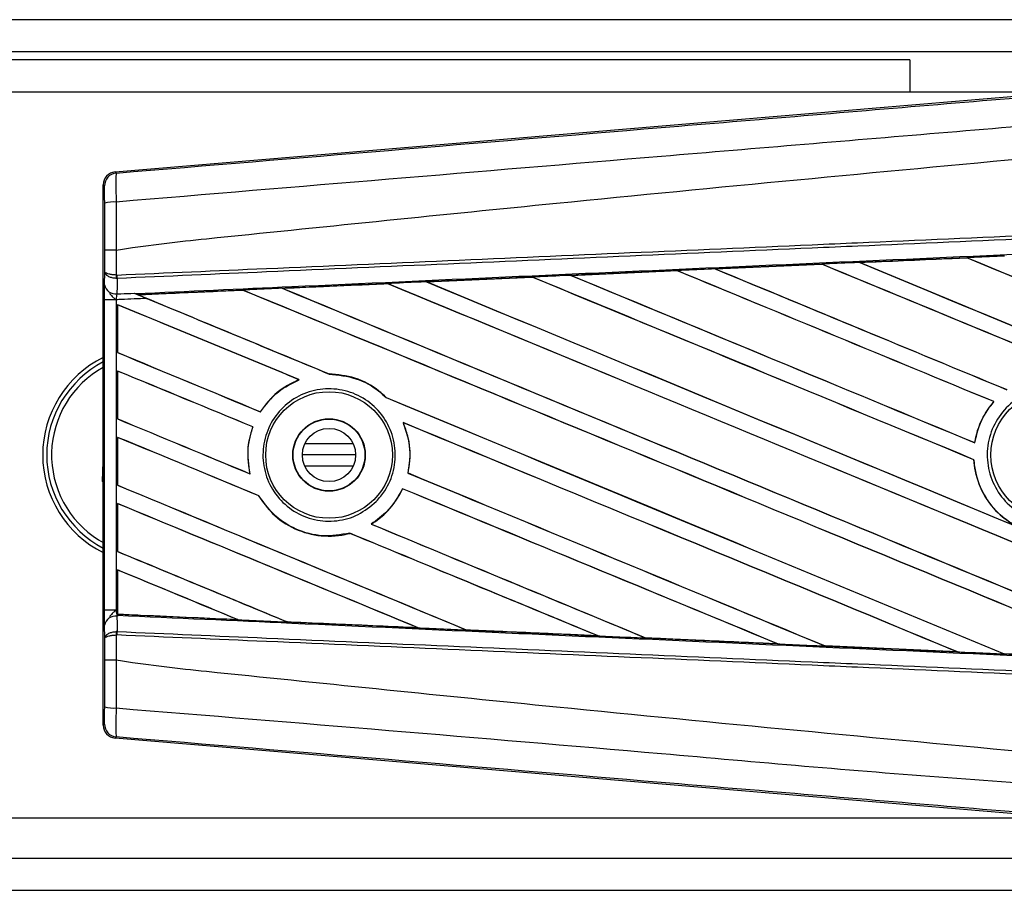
# Model space of a CAD drawing. Header units: millimetres. Extents: x -159 to 780, y 0 to 344.
# Tile 13 of 14: x 691 to 736, y 177 to 216. Entities that reach past the tile are written whole.
import ezdxf

# ---------------------------------------------------------------- set-up
doc = ezdxf.new("R2010")
doc.units = ezdxf.units.MM

msp = doc.modelspace()

# ---------------------------------------------------------------- linework, layer by layer
at = {"color": 7, "linetype": 'Continuous', "lineweight": 25}
for p, q in [((760.5941, 216.4946), (12.202, 216.4946)), ((740.4708, 215.031), (12.3654, 215.031)), ((731.3239, 214.6652), (11.6697, 214.6652)), ((731.3239, 214.6652), (731.3239, 213.2017)), ((738.1662, 213.2017), (680.101, 213.2017)), ((695.2755, 209.5852), (738.6804, 213.245)), ((695.2755, 209.5852), (695.3327, 209.5326)), ((694.7965, 208.9493), (694.7393, 209.0018)), ((694.7393, 184.4725), (694.7393, 209.0018)), ((694.805, 205.057), (694.805, 206.0321)), ((695.3305, 206.0334), (695.331, 206.0335)), ((695.331, 206.0335), (695.331, 204.9056)), ((729.0599, 205.474), (729.0567, 205.4751)), ((733.9072, 205.6894), (729.0599, 205.474)), ((729.0802, 205.4688), (729.0599, 205.474)), ((733.9056, 205.6902), (733.9072, 205.6894)), ((733.9072, 205.6894), (733.9133, 205.6835)), ((694.7997, 204.4602), (694.805, 205.057)), ((715.951, 204.8913), (720.7677, 205.1063)), ((720.7677, 205.1063), (720.7724, 205.1041)), ((720.7724, 205.1041), (720.7783, 205.0984)), ((722.5023, 205.1835), (727.3364, 205.3987)), ((722.5074, 205.1817), (722.5023, 205.1835)), ((727.3392, 205.3973), (722.5074, 205.1817)), ((722.5273, 205.1766), (722.5074, 205.1817)), ((727.3364, 205.3987), (727.3392, 205.3973)), ((727.3392, 205.3973), (727.3452, 205.3916)), ((695.3674, 204.75), (695.3305, 204.7508)), ((695.331, 204.9056), (695.3541, 204.9056)), ((709.4026, 204.5986), (714.1993, 204.8131)), ((709.4336, 204.5892), (709.4147, 204.594)), ((714.1993, 204.8131), (714.2068, 204.8097)), ((714.2068, 204.8097), (714.2126, 204.8042)), ((715.959, 204.8883), (715.951, 204.8913)), ((715.9784, 204.8834), (715.959, 204.8883)), ((701.0793, 204.2173), (696.3383, 204.0021)), ((701.0793, 204.2173), (701.0848, 204.2121)), ((702.8928, 204.2939), (702.8744, 204.2986)), ((707.6424, 204.5141), (707.648, 204.5087)), ((694.7973, 189.691), (694.7973, 203.7834)), ((695.3232, 203.7834), (694.7973, 203.7834)), ((695.3232, 203.7834), (695.3232, 189.691)), ((696.1477, 204.0796), (696.1951, 204.0602)), ((696.356, 203.9977), (696.3383, 204.0021)), ((695.393, 203.5582), (695.393, 201.3842)), ((695.3962, 203.5534), (695.393, 203.5582)), ((695.3962, 201.3864), (695.3962, 203.5534)), ((695.393, 201.3842), (695.3962, 201.3864)), ((695.393, 200.5484), (695.393, 198.3744)), ((695.3962, 200.5436), (695.393, 200.5484)), ((695.3962, 198.3766), (695.3962, 200.5436)), ((703.6146, 200.1566), (703.6274, 200.1548)), ((704.9885, 200.4109), (704.9814, 200.4173)), ((707.5768, 199.3402), (707.5672, 199.3407)), ((735.133, 199.1593), (735.1414, 199.1592)), ((695.393, 198.3744), (695.3962, 198.3766)), ((701.8674, 198.6965), (701.8631, 198.7018)), ((701.5225, 198.0116), (701.5296, 198.0122)), ((708.3429, 198.2053), (708.3533, 198.1976)), ((695.393, 197.5386), (695.393, 195.3647)), ((695.3962, 197.5338), (695.393, 197.5386)), ((695.3962, 195.3668), (695.3962, 197.5338)), ((706.0741, 197.2494), (703.8873, 197.2494)), ((734.273, 197.2927), (734.2674, 197.2985)), ((694.7393, 196.8684), (694.6944, 195.545)), ((706.1881, 196.7372), (703.7733, 196.7372)), ((734.2307, 196.5229), (734.237, 196.5237)), ((706.0741, 196.2249), (703.8873, 196.2249)), ((701.4027, 195.8796), (701.3945, 195.8865)), ((708.5638, 195.9208), (708.5571, 195.9201)), ((694.6944, 195.545), (694.7393, 195.517)), ((695.393, 195.3647), (695.3962, 195.3668)), ((708.3152, 195.207), (708.3198, 195.2017)), ((701.7916, 194.8906), (701.7988, 194.8911)), ((695.393, 194.5288), (695.393, 192.3549)), ((695.3962, 194.524), (695.393, 194.5288)), ((695.3962, 192.357), (695.3962, 194.524)), ((706.901, 193.6011), (706.8903, 193.602)), ((705.9207, 193.1872), (705.9254, 193.1818)), ((694.5309, 192.8874), (694.7393, 192.765)), ((695.393, 192.3549), (695.3962, 192.357)), ((695.393, 191.5191), (695.393, 189.6879)), ((695.3962, 191.5143), (695.393, 191.5191)), ((695.3962, 189.5203), (695.3962, 191.5143)), ((695.3232, 189.691), (694.7973, 189.691)), ((695.3232, 189.691), (695.393, 189.6879)), ((695.3921, 189.4277), (695.3612, 189.429)), ((695.3923, 189.4507), (695.3921, 189.4277)), ((695.393, 189.6879), (695.393, 189.5035)), ((695.393, 189.5035), (695.3936, 189.5151)), ((695.3962, 189.5203), (695.3936, 189.5151)), ((695.3936, 189.5151), (700.8385, 189.2679)), ((694.805, 188.4174), (694.7997, 189.0141)), ((700.8385, 189.2679), (700.8158, 189.2744)), ((703.0676, 189.1725), (703.0744, 189.1667)), ((695.3674, 188.7244), (695.3305, 188.7236)), ((695.3541, 188.5688), (695.331, 188.5687)), ((695.331, 188.5687), (695.331, 187.4409)), ((709.0133, 188.8984), (708.9897, 188.9051)), ((711.2047, 188.8054), (711.2117, 188.7994)), ((717.18, 188.5312), (717.1557, 188.5381)), ((717.18, 188.5312), (717.1892, 188.5277)), ((694.805, 187.4423), (694.805, 188.4174)), ((719.3394, 188.4403), (719.3467, 188.4341)), ((719.353, 188.4312), (719.3467, 188.4341)), ((719.3467, 188.4341), (725.3389, 188.1662)), ((725.3389, 188.1662), (725.3139, 188.1733)), ((725.3389, 188.1662), (725.3441, 188.1643)), ((727.4718, 188.0771), (727.4793, 188.0708)), ((727.4826, 188.0692), (727.4793, 188.0708)), ((733.4927, 187.8024), (727.4826, 188.0692)), ((733.4898, 187.8035), (733.4643, 187.8107)), ((733.4898, 187.8035), (733.4927, 187.8024)), ((735.6019, 187.7159), (735.6096, 187.7094)), ((735.6112, 187.7086), (735.6096, 187.7094)), ((741.6344, 187.4424), (735.6112, 187.7086)), ((695.331, 187.4409), (695.3305, 187.4409)), ((694.7393, 184.4725), (694.7965, 184.525)), ((695.3327, 183.9417), (695.2755, 183.8892)), ((738.6804, 180.2293), (695.2755, 183.8892)), ((680.101, 180.2727), (738.1662, 180.2727)), ((-27.6306, 178.4433), (740.4708, 178.4433)), ((-31.0217, 176.9798), (760.5941, 176.9798))]:
    msp.add_line(p, q, dxfattribs=at)
at = {"color": 7, "linetype": 'Continuous', "lineweight": 25, "flags": 128}
for points in [[(695.3674, 204.75), (695.3643, 204.3976), (695.3612, 204.0453)], [(695.3612, 189.429), (695.3643, 189.0767), (695.365, 189.0006), (695.3674, 188.7244)]]:
    msp.add_lwpolyline(points, dxfattribs=at)
at = {"color": 7, "linetype": 'Continuous', "lineweight": 25}
for centre, radius in [((737.9097, 196.7372), 2.9099), ((704.9807, 196.7372), 2.8726), ((704.9807, 196.7372), 1.6464), ((704.9807, 196.7372), 1.6273), ((704.9807, 196.7372), 1.2074)]:
    msp.add_circle(centre, radius, dxfattribs=at)
for centre, radius, start, end in [((695.3819, 208.9492), 0.5854, 94.82433, 179.99539), ((695.2091, 206.8626), 1.361, 85.09319, 107.31758), ((696.9507, 204.8223), 1.6218, 177.05597, 182.52778), ((696.9878, 204.9667), 1.6348, 182.14324, 187.61854), ((695.3086, 204.5615), 0.5189, 191.25385, 275.81306), ((696.9314, 196.7372), 4.9393, 116.34646, 180), ((696.9314, 196.7372), 4.7564, 117.44308, 242.55692), ((696.9314, 196.7372), 4.5369, 118.89246, 238.05432), ((696.9314, 196.7372), 4.9393, 180, 243.65354), ((695.3086, 188.9128), 0.5189, 84.18694, 168.74615), ((696.9507, 188.652), 1.6218, 177.47222, 182.94403), ((696.9878, 188.5076), 1.6348, 172.38146, 177.85676), ((695.2091, 186.6117), 1.361, 252.68242, 274.90681), ((695.3819, 184.5251), 0.5854, 180.00461, 265.17567)]:
    msp.add_arc(centre, radius, start, end, dxfattribs=at)
for centre, major_axis, ratio, start_param, end_param in [((695.3247, 209.0018), (-0.431, 0.3962), 0.9999298, 5.5398822, 7.0264884), ((759.0656, 198.9674), (627.6958, -260.0199), 0.0080625, 4.6679028, 4.7087439), ((759.0656, 195.83), (627.3332, 27.3983), 0.0174384, 1.6101394, 1.6178511), ((759.0656, 198.9674), (627.3299, -259.8683), 0.0080625, 4.6679124, 4.70873), ((759.0656, 189.3442), (627.6958, -260.0199), 0.0080625, 1.5811211, 1.6142297), ((759.0656, 189.3442), (627.3299, -259.8683), 0.0080625, 1.5811349, 1.6142408), ((759.0656, 195.83), (627.3332, 27.3983), 0.0174384, 1.6311045, 1.6387719), ((759.0656, 183.3246), (627.6958, -260.0199), 0.0080625, 1.6122595, 1.6351872), ((759.0656, 183.3246), (627.3299, -259.8683), 0.0080625, 1.6122952, 1.635206), ((759.0656, 195.9576), (627.6958, -260.0199), 0.0080625, 4.657446, 4.6785423), ((759.0656, 195.83), (627.3332, 27.3983), 0.0174384, 1.6206202, 1.6283115), ((759.0656, 195.9576), (627.3299, -259.8683), 0.0080625, 4.657452, 4.6785144), ((759.0656, 186.3344), (627.6958, -260.0199), 0.0080625, 1.5741362, 1.6247061), ((759.0656, 186.3344), (627.3299, -259.8683), 0.0080625, 1.5741362, 1.6247216), ((759.0656, 189.9381), (627.6958, -260.0199), 0.0080625, 4.6365269, 4.6792527), ((759.0656, 195.83), (627.3332, 27.3983), 0.0174384, 1.6415937, 1.6492334), ((759.0656, 189.9381), (627.3299, -259.8683), 0.0080625, 4.6365302, 4.6791045), ((759.0656, 180.3148), (627.6958, -260.0199), 0.0080625, 1.6137014, 1.6456745), ((759.0656, 180.3148), (627.3299, -259.8683), 0.0080625, 1.6137346, 1.6456952), ((759.0656, 192.9479), (627.6958, -260.0199), 0.0080625, 4.6469879, 4.676221), ((759.0656, 192.9479), (627.3299, -259.8683), 0.0080625, 4.6469916, 4.676189), ((759.0656, 195.83), (627.3332, 27.3983), 0.0174384, 1.6625911, 1.6701642), ((759.0656, 174.2953), (627.6958, -260.0199), 0.0080625, 1.6019097, 1.6666749), ((759.0656, 174.2953), (627.3299, -259.8683), 0.0080625, 1.6019696, 1.6666926), ((759.0656, 186.9283), (627.6958, -260.0199), 0.0080625, 4.6260612, 4.6913082), ((759.0656, 195.83), (627.3332, 27.3983), 0.0174384, 1.6520889, 1.6596971), ((759.0656, 186.9283), (627.3299, -259.8683), 0.0080625, 4.6260664, 4.6912803), ((759.0656, 177.3051), (627.6958, -260.0199), 0.0080625, 1.5889473, 1.6561698), ((759.0656, 177.3051), (627.3299, -259.8683), 0.0080625, 1.5889989, 1.6561903), ((759.0656, 183.9185), (627.6958, -260.0199), 0.0080625, 4.6155889, 4.6162365), ((759.0656, 183.9185), (627.3299, -259.8683), 0.0080625, 4.6155994, 4.6294087), ((759.0656, 183.9185), (627.6958, -260.0199), 0.0080625, 4.6162365, 4.6294706), ((759.0656, 171.2855), (627.6958, -260.0199), 0.0080625, 1.662571, 1.675749), ((759.0656, 171.2855), (627.3299, -259.8683), 0.0080625, 1.6626432, 1.6758033), ((759.0656, 180.9087), (627.6958, -260.0199), 0.0080625, 4.614116, 4.6244786), ((759.0656, 180.9087), (627.3299, -259.8683), 0.0080625, 4.6140616, 4.6244184), ((759.0656, 168.2757), (627.6958, -260.0199), 0.0080625, 1.6659268, 1.675749), ((759.0656, 168.2757), (627.3299, -259.8683), 0.0080625, 1.6659917, 1.6758033), ((759.0656, 183.9185), (627.6958, -260.0199), 0.0080625, 4.6335933, 4.6783545), ((759.0656, 183.9185), (627.3299, -259.8683), 0.0080625, 4.6335606, 4.6783179), ((759.0656, 177.899), (627.6958, -260.0199), 0.0080625, 4.614116, 4.6237352), ((759.0656, 177.899), (627.3299, -259.8683), 0.0080625, 4.6140616, 4.6236682), ((759.0656, 171.2855), (627.6958, -260.0199), 0.0080625, 1.6148882, 1.6550317), ((759.0656, 171.2855), (627.3299, -259.8683), 0.0080625, 1.6149572, 1.6550624), ((759.0656, 165.266), (627.6958, -260.0199), 0.0080625, 1.6654961, 1.675749), ((759.0656, 165.266), (627.3299, -259.8683), 0.0080625, 1.665561, 1.6758033), ((759.0656, 180.9087), (627.6958, -260.0199), 0.0080625, 4.6351756, 4.6653921), ((759.0656, 180.9087), (627.3299, -259.8683), 0.0080625, 4.6351392, 4.6653454), ((759.0656, 174.8892), (627.6958, -260.0199), 0.0080625, 4.614116, 4.6394359), ((759.0656, 174.8892), (627.3299, -259.8683), 0.0080625, 4.6140616, 4.6393619), ((759.0656, 168.2757), (627.6958, -260.0199), 0.0080625, 1.6278844, 1.655076), ((759.0656, 168.2757), (627.3299, -259.8683), 0.0080625, 1.627964, 1.6551159), ((759.0656, 162.2562), (627.6958, -260.0199), 0.0080625, 1.6539356, 1.675749), ((759.0656, 162.2562), (627.3299, -259.8683), 0.0080625, 1.6540446, 1.6758033), ((759.0656, 177.899), (627.6958, -260.0199), 0.0080625, 4.6325112, 4.6524197), ((759.0656, 177.899), (627.3299, -259.8683), 0.0080625, 4.6324797, 4.6523609), ((759.0656, 165.266), (627.6958, -260.0199), 0.0080625, 1.6408998, 1.6589038), ((759.0656, 165.266), (627.3299, -259.8683), 0.0080625, 1.6409924, 1.6589459), ((759.0656, 171.8794), (627.6958, -260.0199), 0.0080625, 4.614116, 4.6264399), ((759.0656, 171.8794), (627.3299, -259.8683), 0.0080625, 4.6140616, 4.6263463), ((759.0656, 159.2464), (627.6958, -260.0199), 0.0080625, 1.6669927, 1.675749), ((759.0656, 159.2464), (627.3299, -259.8683), 0.0080625, 1.6671231, 1.6758033), ((759.0656, 197.6444), (627.3332, -27.3983), 0.0174384, 4.6114834, 4.6201637), ((759.0656, 197.6444), (627.3332, -27.3983), 0.0174384, 4.6237681, 4.6332421), ((759.0656, 197.6444), (627.3332, -27.3983), 0.0174384, 4.6367837, 4.6462943), ((759.0656, 197.6444), (627.3332, -27.3983), 0.0174384, 4.6497827, 4.6593227), ((759.0656, 197.6444), (627.3332, -27.3983), 0.0174384, 4.6627672, 4.6723296), ((759.0656, 197.6444), (627.3332, -27.3983), 0.0174384, 4.6757396, 4.6853172), ((695.3247, 184.4725), (-0.431, -0.3962), 0.9999298, 5.5398822, 7.0264884)]:
    msp.add_ellipse(centre, major_axis=major_axis, ratio=ratio, start_param=start_param, end_param=end_param, dxfattribs=at)
for points, knots in [([(695.3327, 209.5326), (703.5637, 210.2201), (716.1027, 211.2673), (732.9987, 212.6845), (745.9693, 213.7745), (754.6209, 214.5035), (758.9457, 214.8679)], [0, 0, 0, 0, 0.3890527, 0.5926729, 0.7963808, 1, 1, 1, 1]), ([(759.055, 213.5637), (759.055, 213.5637), (754.7202, 213.2005), (746.0499, 212.4668), (733.0495, 211.3756), (716.1245, 209.9555), (703.5656, 208.9067), (695.3256, 208.2185)], [0, 0, 0, 0, 0.0000007, 0.2037107, 0.4074721, 0.6112331, 1, 1, 1, 1]), ([(695.331, 206.0335), (695.5768, 206.0729), (697.0939, 206.3165), (703.75, 206.9941), (717.4257, 208.4061), (737.1567, 210.2645), (751.7597, 211.6152), (759.0656, 212.2909)], [0, 0, 0, 0, 0.0117013, 0.0722088, 0.3141935, 0.6568871, 1, 1, 1, 1]), ([(695.3327, 209.5326), (695.3275, 209.5146), (695.3172, 209.4786), (695.3104, 209.2221), (695.3113, 208.849), (695.318, 208.4883), (695.324, 208.2731), (695.3256, 208.2185)], [0, 0, 0, 0, 0.2310896, 0.4626691, 0.6930315, 0.9222733, 1, 1, 1, 1]), ([(694.804, 208.1618), (694.804, 208.1946), (694.8038, 208.324), (694.8031, 208.5407), (694.8014, 208.7646), (694.7991, 208.918), (694.7974, 208.9388), (694.7965, 208.9493)], [0, 0, 0, 0, 0.077747, 0.3068364, 0.5369565, 0.7685092, 1, 1, 1, 1]), ([(694.805, 206.0321), (694.805, 206.2194), (694.8049, 206.9305), (694.8044, 207.6395), (694.804, 208.1618)], [0, 0, 0, 0, 0.2634259, 1, 1, 1, 1]), ([(695.3256, 208.2185), (695.3269, 207.683), (695.3287, 206.9555), (695.3301, 206.2259), (695.3305, 206.0334)], [0, 0, 0, 0, 0.7361158, 1, 1, 1, 1]), ([(695.3541, 204.9056), (697.6148, 205.0041), (702.6181, 205.2223), (710.377, 205.5607), (718.6289, 205.9205), (724.8244, 206.1906), (731.0202, 206.4608), (737.216, 206.731), (747.2512, 207.1686), (754.5344, 207.4862), (759.0616, 207.6836)], [0, 0, 0, 0, 0.1067875, 0.2363437, 0.3660006, 0.49568, 0.5280684, 0.6576246, 0.7871807, 1, 1, 1, 1]), ([(759.0684, 207.5283), (754.5417, 207.3309), (747.2592, 207.0133), (737.225, 206.5756), (731.0299, 206.3054), (724.8346, 206.0352), (718.6398, 205.765), (710.3888, 205.4051), (702.6307, 205.0668), (697.6278, 204.8486), (695.3674, 204.75)], [0, 0, 0, 0, 0.2128192, 0.3423754, 0.4719315, 0.5043199, 0.6339993, 0.7636563, 0.8932125, 1, 1, 1, 1]), ([(696.1951, 204.0602), (698.5632, 204.1676), (704.1544, 204.4214), (711.3687, 204.7467), (719.4456, 205.1093), (727.5292, 205.4706), (737.2374, 205.9017), (746.9512, 206.3305), (754.2389, 206.6502), (758.2877, 206.827), (759.0975, 206.8624)], [0, 0, 0, 0, 0.1133009, 0.26751, 0.3446127, 0.4988218, 0.6530308, 0.8072398, 0.9614489, 1, 1, 1, 1]), ([(695.3305, 206.0334), (695.2657, 206.0334), (695.1361, 206.0333), (694.972, 206.033), (694.8545, 206.0327), (694.8094, 206.0323), (694.8058, 206.0321), (694.805, 206.0321)], [0, 0, 0, 0, 0.2310628, 0.4621255, 0.6931886, 0.9283933, 1, 1, 1, 1]), ([(729.0567, 205.4751), (728.9473, 205.4702), (728.3738, 205.4448), (727.8004, 205.4193), (727.3364, 205.3987)], [0, 0, 0, 0, 0.1907829, 1, 1, 1, 1]), ([(729.0567, 205.4751), (730.3785, 205.5338), (731.9946, 205.6055), (733.6112, 205.6771), (733.9056, 205.6902)], [0, 0, 0, 0, 0.8178524, 1, 1, 1, 1]), ([(735.6146, 205.7659), (735.5052, 205.761), (734.9355, 205.7358), (734.3659, 205.7106), (733.9056, 205.6902)], [0, 0, 0, 0, 0.1920833, 1, 1, 1, 1]), ([(695.331, 204.9056), (695.2692, 204.9089), (695.1464, 204.9155), (694.989, 204.9437), (694.8694, 204.9827), (694.8149, 205.0225), (694.8054, 205.048), (694.805, 205.0566), (694.805, 205.057)], [0, 0, 0, 0, 0.2164201, 0.4299321, 0.6491465, 0.8823001, 0.9946844, 1, 1, 1, 1]), ([(695.3305, 204.7508), (695.2686, 204.7575), (695.1458, 204.7708), (694.9886, 204.8279), (694.8692, 204.9068), (694.8148, 204.9872), (694.8053, 205.0389), (694.805, 205.0562), (694.805, 205.057)], [0, 0, 0, 0, 0.2164201, 0.4299321, 0.6491465, 0.8823001, 0.9946844, 1, 1, 1, 1]), ([(720.7724, 205.1041), (719.796, 205.0604), (718.1913, 204.9885), (716.5872, 204.9165), (715.959, 204.8883)], [0, 0, 0, 0, 0.6083995, 1, 1, 1, 1]), ([(722.5023, 205.1835), (722.3929, 205.1787), (721.8269, 205.1535), (721.2488, 205.1277), (720.78, 205.1068), (720.7677, 205.1063)], [0, 0, 0, 0, 0.1891642, 0.97877353, 1, 1, 1, 1]), ([(709.4026, 204.5986), (709.2933, 204.5937), (708.7027, 204.5673), (708.1121, 204.5408), (707.6309, 204.5193)], [0, 0, 0, 0, 0.18503, 1, 1, 1, 1]), ([(709.4147, 204.594), (709.413, 204.5946), (709.4108, 204.5954), (709.4042, 204.5979), (709.4026, 204.5986)], [0, 0, 0, 0, 0.748666, 1, 1, 1, 1]), ([(714.2068, 204.8097), (713.8041, 204.7916), (712.2063, 204.7197), (710.6092, 204.6478), (709.4147, 204.594)], [0, 0, 0, 0, 0.25203707, 1, 1, 1, 1]), ([(715.951, 204.8913), (715.8417, 204.8865), (715.2577, 204.8604), (714.6739, 204.8343), (714.1993, 204.8131)], [0, 0, 0, 0, 0.1872412, 1, 1, 1, 1]), ([(694.7973, 203.7834), (694.7974, 203.9083), (694.7976, 204.1402), (694.7989, 204.3566), (694.7996, 204.4466), (694.7997, 204.4602)], [0, 0, 0, 0, 0.4977123, 0.9237782, 1, 1, 1, 1]), ([(696.3129, 204.0121), (696.8794, 204.0375), (698.4619, 204.1085), (700.0454, 204.1794), (701.062, 204.225)], [0, 0, 0, 0, 0.3579755, 1, 1, 1, 1]), ([(702.8567, 204.3054), (702.7475, 204.3005), (702.2014, 204.2761), (701.6031, 204.2493), (701.1142, 204.2273), (701.062, 204.225)], [0, 0, 0, 0, 0.1825482, 0.9127414, 1, 1, 1, 1]), ([(701.062, 204.225), (701.0674, 204.2226), (701.0769, 204.2186), (701.0786, 204.2177), (701.0793, 204.2173)], [0, 0, 0, 0, 0.5769873, 1, 1, 1, 1]), ([(702.8567, 204.3054), (703.5714, 204.3375), (705.1624, 204.4088), (706.7541, 204.48), (707.6309, 204.5193)], [0, 0, 0, 0, 0.44921287, 1, 1, 1, 1]), ([(702.8744, 204.2986), (702.8726, 204.2992), (702.8697, 204.3002), (702.8603, 204.304), (702.8567, 204.3054)], [0, 0, 0, 0, 0.615701, 1, 1, 1, 1]), ([(707.6424, 204.5141), (706.2006, 204.449), (704.611, 204.3772), (703.0221, 204.3053), (702.8744, 204.2986)], [0, 0, 0, 0, 0.9070225, 1, 1, 1, 1]), ([(707.6309, 204.5193), (707.6352, 204.5174), (707.6413, 204.5147), (707.6422, 204.5142), (707.6424, 204.5141)], [0, 0, 0, 0, 0.6973497, 1, 1, 1, 1]), ([(695.0221, 204.0688), (695.0783, 204.0074), (695.1709, 203.9059), (695.2788, 203.8187), (695.3221, 203.7842), (695.3232, 203.7834)], [0, 0, 0, 0, 0.5998185, 0.9900583, 1, 1, 1, 1]), ([(695.3612, 204.0453), (695.3599, 204.04), (695.3514, 204.0052), (695.3373, 203.9284), (695.3273, 203.8394), (695.3238, 203.791), (695.3232, 203.7834)], [0, 0, 0, 0, 0.0771068, 0.5053181, 0.9215233, 1, 1, 1, 1]), ([(696.7173, 203.8442), (696.3332, 203.8274), (695.8685, 203.8072), (695.4038, 203.7869), (695.3232, 203.7834)], [0, 0, 0, 0, 0.8265638, 1, 1, 1, 1]), ([(695.3612, 204.0453), (695.4217, 204.048), (695.6839, 204.0594), (695.9461, 204.0708), (696.1477, 204.0796)], [0, 0, 0, 0, 0.231001, 1, 1, 1, 1]), ([(696.1477, 204.0796), (696.2724, 204.0282), (696.4611, 203.9505), (696.6524, 203.8711), (696.7173, 203.8442)], [0, 0, 0, 0, 0.6608732, 1, 1, 1, 1]), ([(696.3129, 204.0121), (696.2929, 204.0202), (696.2577, 204.0345), (696.214, 204.0524), (696.1951, 204.0602)], [0, 0, 0, 0, 0.5670555, 1, 1, 1, 1]), ([(696.3383, 204.0021), (696.3364, 204.0028), (696.3326, 204.0042), (696.3193, 204.0095), (696.3129, 204.0121)], [0, 0, 0, 0, 0.5174533, 1, 1, 1, 1]), ([(703.6146, 200.1566), (703.2689, 199.9859), (702.5701, 199.641), (702.1004, 199.017), (701.8631, 198.7018)], [0, 0, 0, 0, 0.49473155, 1, 1, 1, 1]), ([(701.8674, 198.6965), (702.1187, 199.0276), (702.5932, 199.6527), (703.2965, 199.9941), (703.6274, 200.1548)], [0, 0, 0, 0, 0.52954166, 1, 1, 1, 1]), ([(707.5768, 199.3402), (707.466, 199.4425), (707.0532, 199.8239), (706.1854, 200.3005), (705.3775, 200.3789), (704.9814, 200.4173)], [0, 0, 0, 0, 0.1573825, 0.5868292, 1, 1, 1, 1]), ([(704.9885, 200.4109), (705.3995, 200.3688), (706.2238, 200.2845), (707.0777, 199.7961), (707.4735, 199.4278), (707.5672, 199.3407)], [0, 0, 0, 0, 0.431457, 0.865462, 1, 1, 1, 1]), ([(707.1229, 194.6299), (706.8617, 194.4125), (706.3394, 193.9776), (705.3387, 193.7016), (704.3147, 193.7514), (703.3607, 194.1445), (702.5923, 194.8308), (702.0958, 195.7324), (701.9264, 196.7449), (702.1007, 197.7542), (702.5975, 198.6487), (703.362, 199.3299), (704.3107, 199.7211), (705.338, 199.7763), (706.3271, 199.4869), (707.164, 198.8851), (707.7527, 198.041), (708.0286, 197.0504), (707.9586, 196.0304), (707.6169, 195.1974), (707.2597, 194.7872), (707.1229, 194.6299)], [0, 0, 0, 0, 0.05380404, 0.10760312, 0.16151831, 0.21550142, 0.26942201, 0.32316797, 0.37670505, 0.43010079, 0.48349336, 0.5370217, 0.59075653, 0.64466936, 0.69865246, 0.75257487, 0.80634185, 0.85992939, 0.91338519, 0.9668046, 1, 1, 1, 1]), ([(740.0737, 194.5529), (739.8042, 194.3338), (739.265, 193.8958), (738.2384, 193.6252), (737.1923, 193.6878), (736.2224, 194.0992), (735.4444, 194.8071), (734.9445, 195.733), (734.7794, 196.7716), (734.9673, 197.806), (735.4866, 198.7198), (736.2791, 199.4105), (737.2558, 199.8002), (738.3069, 199.8446), (739.3136, 199.5383), (740.1621, 198.9158), (740.7563, 198.048), (741.0304, 197.0316), (740.9497, 195.9861), (740.5902, 195.1325), (740.2172, 194.7139), (740.0737, 194.5529)], [0, 0, 0, 0, 0.0537008, 0.107401, 0.161118, 0.214849, 0.268575, 0.3222758, 0.3759418, 0.429583, 0.4832243, 0.5368906, 0.5905915, 0.6443177, 0.6980486, 0.7517655, 0.8054595, 0.8591318, 0.9127903, 0.9664454, 1, 1, 1, 1]), ([(735.133, 199.1593), (735.0081, 199.001), (734.6277, 198.5187), (734.3653, 197.8567), (734.2808, 197.3746), (734.2674, 197.2985)], [0, 0, 0, 0, 0.2914904, 0.8881008, 1, 1, 1, 1]), ([(734.273, 197.2927), (734.3705, 197.6952), (734.5362, 198.3789), (734.965, 198.9318), (735.1414, 199.1592)], [0, 0, 0, 0, 0.5886716, 1, 1, 1, 1]), ([(701.5225, 198.0116), (701.4673, 197.8378), (701.2875, 197.2724), (701.2627, 196.533), (701.3696, 196.0085), (701.3945, 195.8865)], [0, 0, 0, 0, 0.25398407, 0.82643216, 1, 1, 1, 1]), ([(701.4027, 195.8796), (701.3413, 196.2851), (701.2318, 197.0078), (701.4388, 197.7058), (701.5296, 198.0122)], [0, 0, 0, 0, 0.5610233, 1, 1, 1, 1]), ([(708.3429, 198.2053), (708.4741, 197.8172), (708.7261, 197.0713), (708.6119, 196.2933), (708.5571, 195.9201)], [0, 0, 0, 0, 0.52038905, 1, 1, 1, 1]), ([(708.5638, 195.9208), (708.5916, 196.0697), (708.6949, 196.6223), (708.643, 197.4175), (708.4266, 198.0002), (708.3533, 198.1976)], [0, 0, 0, 0, 0.1960692, 0.727723, 1, 1, 1, 1]), ([(734.2307, 196.5229), (734.2367, 196.4458), (734.2748, 195.958), (734.5451, 195.08), (735.2177, 194.1199), (735.8283, 193.7101), (736.0951, 193.531)], [0, 0, 0, 0, 0.0633447, 0.4007335, 0.7381907, 1, 1, 1, 1]), ([(736.1747, 193.4946), (735.9601, 193.6267), (735.3937, 193.9752), (734.693, 194.8227), (734.3136, 195.7677), (734.2545, 196.3508), (734.237, 196.5237)], [0, 0, 0, 0, 0.2012869, 0.5312186, 0.8609815, 1, 1, 1, 1]), ([(708.3152, 195.207), (708.1112, 194.8471), (707.7487, 194.2077), (707.1514, 193.7863), (706.8903, 193.602)], [0, 0, 0, 0, 0.5628369, 1, 1, 1, 1]), ([(706.901, 193.6011), (706.9355, 193.6228), (707.1907, 193.7833), (707.7429, 194.2416), (708.1405, 194.8133), (708.3163, 195.1942), (708.3198, 195.2017)], [0, 0, 0, 0, 0.05665864, 0.41860581, 0.98857398, 1, 1, 1, 1]), ([(701.7916, 194.8906), (701.9866, 194.61), (702.4177, 193.9893), (703.4142, 193.331), (704.6244, 193.0022), (705.4874, 193.0672), (705.9063, 193.1768), (705.9254, 193.1818)], [0, 0, 0, 0, 0.2124905, 0.4699569, 0.7284596, 0.9876644, 1, 1, 1, 1]), ([(705.9207, 193.1872), (705.5109, 193.12), (704.6895, 192.9852), (703.4664, 193.3183), (702.4471, 193.9657), (702.0034, 194.5991), (701.7988, 194.8911)], [0, 0, 0, 0, 0.2586156, 0.5182547, 0.7778659, 1, 1, 1, 1]), ([(694.7997, 189.0141), (694.7991, 189.1121), (694.7978, 189.2947), (694.7973, 189.5475), (694.7973, 189.6728), (694.7973, 189.691)], [0, 0, 0, 0, 0.4975078, 0.9271867, 1, 1, 1, 1]), ([(695.3232, 189.691), (695.3221, 189.6901), (695.2788, 189.6556), (695.1709, 189.5684), (695.0783, 189.467), (695.0221, 189.4055)], [0, 0, 0, 0, 0.00994165, 0.40018147, 1, 1, 1, 1]), ([(695.3232, 189.691), (695.3237, 189.6839), (695.3272, 189.6353), (695.3379, 189.537), (695.353, 189.4669), (695.3612, 189.429)], [0, 0, 0, 0, 0.07186819, 0.49878626, 1, 1, 1, 1]), ([(695.393, 189.6879), (695.393, 189.6399), (695.3929, 189.5506), (695.3924, 189.4674), (695.3921, 189.4328), (695.3921, 189.4277)], [0, 0, 0, 0, 0.4979723, 0.9247743, 1, 1, 1, 1]), ([(695.3923, 189.4507), (695.3924, 189.4662), (695.3926, 189.4881), (695.3929, 189.5), (695.393, 189.5035)], [0, 0, 0, 0, 0.7081808, 1, 1, 1, 1]), ([(759.0975, 186.612), (758.2877, 186.6473), (754.2389, 186.8242), (746.9512, 187.1439), (737.2375, 187.5726), (727.5292, 188.0038), (719.4456, 188.365), (711.3687, 188.7276), (703.8863, 189.065), (698.0279, 189.331), (695.3923, 189.4507)], [0, 0, 0, 0, 0.03806357, 0.19032226, 0.34258095, 0.49483966, 0.64709839, 0.72322599, 0.87548473, 1, 1, 1, 1]), ([(700.8633, 189.2582), (700.1731, 189.2892), (698.6959, 189.3554), (696.8726, 189.4371), (695.7396, 189.4879), (695.393, 189.5035)], [0, 0, 0, 0, 0.3784171, 0.8098591, 1, 1, 1, 1]), ([(700.8385, 189.2679), (700.8409, 189.2671), (700.8453, 189.2655), (700.8578, 189.2605), (700.8633, 189.2582)], [0, 0, 0, 0, 0.5548092, 1, 1, 1, 1]), ([(700.8633, 189.2582), (700.9725, 189.2533), (701.5186, 189.2289), (702.2619, 189.1955), (702.8962, 189.1671), (703.0935, 189.1583)], [0, 0, 0, 0, 0.1469211, 0.7346058, 1, 1, 1, 1]), ([(703.0935, 189.1583), (703.0877, 189.1608), (703.0776, 189.1651), (703.0754, 189.1662), (703.0744, 189.1667)], [0, 0, 0, 0, 0.5692261, 1, 1, 1, 1]), ([(703.0744, 189.1667), (703.1555, 189.163), (705.1343, 189.0735), (707.1143, 188.9841), (709.0133, 188.8984)], [0, 0, 0, 0, 0.040966, 1, 1, 1, 1]), ([(709.0287, 188.8925), (708.423, 188.9196), (707.1611, 188.9761), (705.2147, 189.0632), (703.8421, 189.1247), (703.1255, 189.1568), (703.0935, 189.1583)], [0, 0, 0, 0, 0.30606792, 0.63761228, 0.98382871, 1, 1, 1, 1]), ([(694.805, 188.4174), (694.805, 188.4181), (694.8053, 188.4355), (694.8148, 188.4871), (694.8692, 188.5675), (694.9886, 188.6464), (695.1458, 188.7035), (695.2686, 188.7168), (695.3305, 188.7236)], [0, 0, 0, 0, 0.0053156, 0.1176999, 0.3508535, 0.5700679, 0.7835799, 1, 1, 1, 1]), ([(694.805, 188.4174), (694.805, 188.4178), (694.8054, 188.4263), (694.8149, 188.4518), (694.8694, 188.4916), (694.989, 188.5306), (695.1464, 188.5588), (695.2692, 188.5654), (695.331, 188.5687)], [0, 0, 0, 0, 0.0053156, 0.1176999, 0.3508535, 0.5700679, 0.7835799, 1, 1, 1, 1]), ([(759.0616, 185.7907), (754.5344, 185.9882), (747.2512, 186.3057), (737.216, 186.7433), (731.0202, 187.0135), (724.8244, 187.2837), (718.6289, 187.5538), (710.377, 187.9137), (702.6181, 188.252), (697.6148, 188.4702), (695.3541, 188.5688)], [0, 0, 0, 0, 0.2128192, 0.3423754, 0.4719316, 0.50432, 0.6339994, 0.7636564, 0.8932125, 1, 1, 1, 1]), ([(695.3674, 188.7244), (697.6278, 188.6258), (702.6307, 188.4076), (710.3888, 188.0692), (718.6398, 187.7093), (724.8346, 187.4391), (731.0299, 187.1689), (737.225, 186.8987), (747.2592, 186.4611), (754.5417, 186.1434), (759.0684, 185.946)], [0, 0, 0, 0, 0.1067875, 0.23634368, 0.36600068, 0.49568011, 0.5280685, 0.65762465, 0.78718079, 1, 1, 1, 1]), ([(709.0133, 188.8984), (709.0153, 188.8977), (709.0182, 188.8967), (709.0261, 188.8935), (709.0287, 188.8925)], [0, 0, 0, 0, 0.6753525, 1, 1, 1, 1]), ([(709.0287, 188.8925), (709.138, 188.8876), (709.6844, 188.8631), (710.4158, 188.8304), (711.0381, 188.8026), (711.223, 188.7943)], [0, 0, 0, 0, 0.1494253, 0.747127, 1, 1, 1, 1]), ([(711.223, 188.7943), (711.2189, 188.7961), (711.213, 188.7987), (711.212, 188.7992), (711.2117, 188.7994)], [0, 0, 0, 0, 0.6976298, 1, 1, 1, 1]), ([(711.2117, 188.7994), (711.8074, 188.7726), (713.7962, 188.6831), (715.7861, 188.5938), (717.18, 188.5312)], [0, 0, 0, 0, 0.2994906, 1, 1, 1, 1]), ([(717.1892, 188.5277), (716.7707, 188.5464), (715.8155, 188.589), (714.3027, 188.6566), (712.7325, 188.7268), (711.699, 188.773), (711.223, 188.7943)], [0, 0, 0, 0, 0.2103832, 0.4801439, 0.7606264, 1, 1, 1, 1]), ([(717.1892, 188.5277), (717.2986, 188.5228), (717.8453, 188.4984), (718.5666, 188.4662), (719.1785, 188.4389), (719.353, 188.4312)], [0, 0, 0, 0, 0.1516201, 0.7581009, 1, 1, 1, 1]), ([(725.3441, 188.1643), (724.1609, 188.2169), (722.5163, 188.2901), (720.5195, 188.3791), (719.7056, 188.4154), (719.353, 188.4312)], [0, 0, 0, 0, 0.5923667, 0.823393, 1, 1, 1, 1]), ([(725.3441, 188.1643), (725.4535, 188.1594), (726.0005, 188.1351), (726.7133, 188.1034), (727.3168, 188.0765), (727.4826, 188.0692)], [0, 0, 0, 0, 0.1534731, 0.767366, 1, 1, 1, 1]), ([(727.4793, 188.0708), (727.4999, 188.0698), (729.5029, 187.9806), (731.5067, 187.8916), (733.4898, 187.8035)], [0, 0, 0, 0, 0.0102907, 1, 1, 1, 1]), ([(733.4927, 187.8024), (733.6021, 187.7976), (734.1492, 187.7733), (734.8554, 187.7421), (735.4522, 187.7156), (735.6112, 187.7086)], [0, 0, 0, 0, 0.1549567, 0.7747838, 1, 1, 1, 1]), ([(735.6096, 187.7094), (736.1552, 187.6853), (738.1627, 187.5963), (740.1707, 187.5076), (741.6329, 187.443)], [0, 0, 0, 0, 0.2718129, 1, 1, 1, 1]), ([(694.804, 185.3125), (694.8044, 185.8348), (694.8049, 186.5439), (694.805, 187.2549), (694.805, 187.4423)], [0, 0, 0, 0, 0.7365741, 1, 1, 1, 1]), ([(694.805, 187.4423), (694.8058, 187.4422), (694.8094, 187.442), (694.8545, 187.4417), (694.972, 187.4413), (695.1361, 187.441), (695.2657, 187.441), (695.3305, 187.4409)], [0, 0, 0, 0, 0.0716067, 0.3068114, 0.5378745, 0.7689372, 1, 1, 1, 1]), ([(695.3305, 187.4409), (695.3301, 187.2484), (695.3287, 186.5188), (695.3269, 185.7913), (695.3256, 185.2558)], [0, 0, 0, 0, 0.2638842, 1, 1, 1, 1]), ([(695.331, 187.4409), (695.5768, 187.4014), (697.0939, 187.1579), (703.75, 186.4803), (717.4257, 185.0682), (737.1567, 183.2098), (751.7597, 181.8592), (759.0656, 181.1834)], [0, 0, 0, 0, 0.0117013, 0.0722088, 0.3141935, 0.6568871, 1, 1, 1, 1]), ([(694.7965, 184.525), (694.7968, 184.5266), (694.798, 184.5325), (694.7999, 184.6025), (694.802, 184.7773), (694.8035, 185.0225), (694.8039, 185.2158), (694.804, 185.3125)], [0, 0, 0, 0, 0.08210774, 0.31165455, 0.54070711, 0.77036972, 1, 1, 1, 1]), ([(695.3256, 185.2558), (695.3214, 185.095), (695.313, 184.7732), (695.3098, 184.3649), (695.3141, 184.073), (695.3234, 183.9551), (695.3308, 183.9445), (695.3327, 183.9417)], [0, 0, 0, 0, 0.2296881, 0.4595969, 0.6887793, 0.9180889, 1, 1, 1, 1]), ([(695.3256, 185.2558), (703.5658, 184.5823), (716.125, 183.5559), (733.0484, 182.0283), (746.0541, 181.277), (754.711, 179.692), (759.055, 179.9106), (759.055, 179.9106)], [0, 0, 0, 0, 0.3887669, 0.5925279, 0.7962893, 0.9999993, 1, 1, 1, 1]), ([(758.9458, 178.6064), (754.6209, 178.9708), (745.9712, 179.6997), (733.0006, 180.7896), (716.1045, 182.2069), (703.5637, 183.2543), (695.3327, 183.9417)], [0, 0, 0, 0, 0.2036202, 0.4072406, 0.6109477, 1, 1, 1, 1])]:
    msp.add_open_spline(points, degree=3, knots=knots, dxfattribs=at)

doc.saveas('drawing.dxf')
